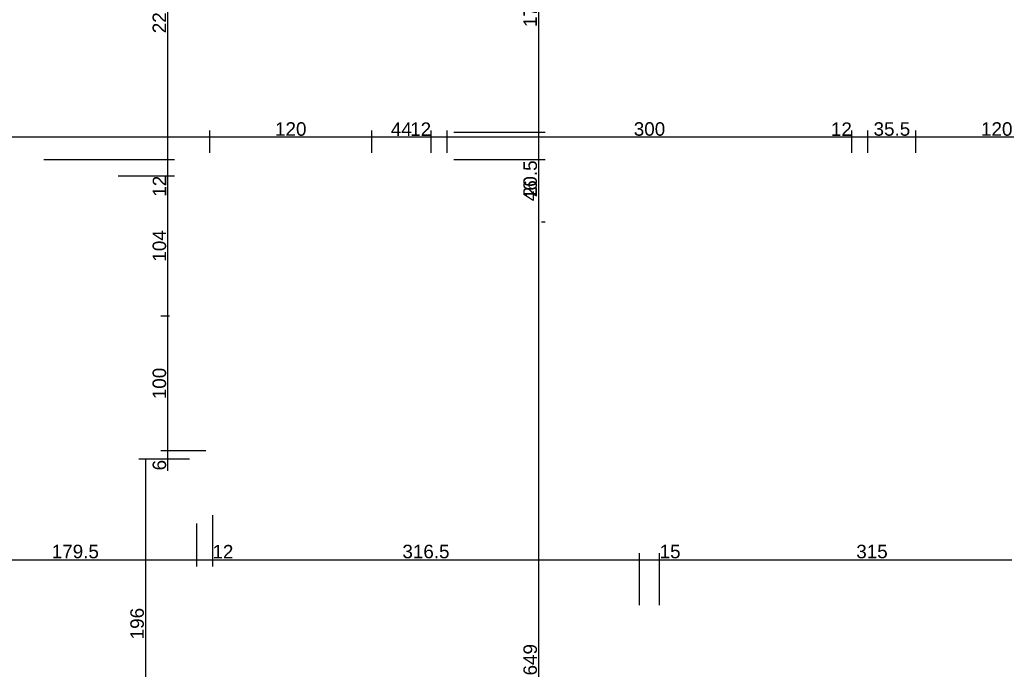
# Model space of a CAD drawing. Header units: millimetres. Extents: x 126553 to 403692, y -95821 to 38049.
# Tile 49 of 256: x 160750 to 161480, y -18321 to -17840. Entities that reach past the tile are written whole.
import ezdxf

# ---------------------------------------------------------------- set-up
doc = ezdxf.new("R2010")
doc.units = ezdxf.units.MM
doc.layers.add('11_wymiary', color=55, linetype='Continuous')
doc.layers.add('11_wymiary @ 50', color=55, linetype='Continuous')
doc.styles.add('11_RJ', font='arial.ttf')
doc.dimstyles.new('11_RJ (cc)', dxfattribs={"dimtxt": 0.2, "dimasz": 0.001, "dimexe": 0.1, "dimexo": 0.1, "dimgap": 0.02, "dimtad": 1, "dimdec": 1, "dimrnd": 0.5, "dimzin": 12, "dimdsep": 46, "dimtxsty": '11_RJ', "dimblk": 'OBLIQUE', "dimcen": 0, "dimdle": 0.01, "dimclrd": 256, "dimclre": 256, "dimclrt": 2, "dimazin": 3, "dimtfac": 1, "dimtdec": 1, "dimtofl": 0, "dimtmove": 0, "dimatfit": 3, "dimldrblk": 'DOT', "dimfxl": 1, "dimtolj": 1, "dimtzin": 13, "dimarcsym": 0})

# ---------------------------------------------------------------- blocks, each defined once
blk = doc.blocks.new('_Oblique')
at = {"color": 0, "linetype": 'ByBlock', "lineweight": -2}
blk.add_line((-0.5, -0.5), (0.5, 0.5), dxfattribs=at)
blk = doc.blocks.new('*D865')
at = {"layer": '11_wymiary', "lineweight": -2, "transparency": 16777216}
for p, q in [((161414.87, -17938.74), (161414.87, -17922.2)), ((161534.87, -17938.74), (161534.87, -17922.2)), ((161535.37, -17927.2), (161414.37, -17927.2))]:
    blk.add_line(p, q, dxfattribs=at)
at = {"layer": 'Defpoints', "color": 0, "transparency": 16777216}
for p in [(161414.87, -17927.2), (161414.87, -17943.74), (161534.87, -17943.74)]:
    blk.add_point(p, dxfattribs=at)
at = {"layer": '11_wymiary', "lineweight": -2, "transparency": 16777216, "xscale": 0.05, "yscale": 0.05, "zscale": 0.05, "rotation": 180}
blk.add_blockref('_Oblique', (161414.87, -17927.2), dxfattribs=at)
at = {"layer": '11_wymiary', "lineweight": -2, "transparency": 16777216, "xscale": 0.05, "yscale": 0.05, "zscale": 0.05}
blk.add_blockref('_Oblique', (161534.87, -17927.2), dxfattribs=at)
at = {"layer": '11_wymiary', "color": 2, "transparency": 16777216, "insert": (161474.87, -17921.1), "char_height": 10, "attachment_point": 5, "style": '11_RJ'}
blk.add_mtext('\\A1;120', dxfattribs=at)
blk = doc.blocks.new('_Dot')
at = {"color": 0, "linetype": 'ByBlock', "lineweight": -2}
blk.add_line((-0.5, 0), (-1, 0), dxfattribs=at)
at = {"color": 0, "linetype": 'ByBlock', "const_width": 0.5}
blk.add_lwpolyline([(-0.25, 0, 1), (0.25, 0, 1)], format="xyb", close=True, dxfattribs=at)
blk = doc.blocks.new('*D866')
at = {"layer": '11_wymiary', "lineweight": -2, "transparency": 16777216}
for p, q in [((161379.37, -17938.74), (161379.37, -17922.2)), ((161414.87, -17938.74), (161414.87, -17922.2)), ((161415.37, -17927.2), (161378.87, -17927.2))]:
    blk.add_line(p, q, dxfattribs=at)
at = {"layer": 'Defpoints', "color": 0, "transparency": 16777216}
for p in [(161379.37, -17927.2), (161379.37, -17943.74), (161414.87, -17943.74)]:
    blk.add_point(p, dxfattribs=at)
at = {"layer": '11_wymiary', "lineweight": -2, "transparency": 16777216, "xscale": 0.05, "yscale": 0.05, "zscale": 0.05, "rotation": 180}
blk.add_blockref('_Oblique', (161379.37, -17927.2), dxfattribs=at)
at = {"layer": '11_wymiary', "lineweight": -2, "transparency": 16777216, "xscale": 0.05, "yscale": 0.05, "zscale": 0.05}
blk.add_blockref('_Oblique', (161414.87, -17927.2), dxfattribs=at)
at = {"layer": '11_wymiary', "color": 2, "transparency": 16777216, "insert": (161397.12, -17921.09), "char_height": 10, "attachment_point": 5, "style": '11_RJ'}
blk.add_mtext('\\A1;35.5', dxfattribs=at)
blk = doc.blocks.new('*D867')
at = {"layer": '11_wymiary', "lineweight": -2, "transparency": 16777216}
for p, q in [((161367.37, -17938.74), (161367.37, -17922.2)), ((161379.37, -17938.74), (161379.37, -17922.2)), ((161367.37, -17927.2), (161352.04, -17927.2)), ((161379.87, -17927.2), (161367.37, -17927.2))]:
    blk.add_line(p, q, dxfattribs=at)
at = {"layer": 'Defpoints', "color": 0, "transparency": 16777216}
for p in [(161367.37, -17927.2), (161367.37, -17943.74), (161379.37, -17943.74)]:
    blk.add_point(p, dxfattribs=at)
at = {"layer": '11_wymiary', "lineweight": -2, "transparency": 16777216, "xscale": 0.05, "yscale": 0.05, "zscale": 0.05, "rotation": 180}
blk.add_blockref('_Oblique', (161367.37, -17927.2), dxfattribs=at)
at = {"layer": '11_wymiary', "lineweight": -2, "transparency": 16777216, "xscale": 0.05, "yscale": 0.05, "zscale": 0.05}
blk.add_blockref('_Oblique', (161379.37, -17927.2), dxfattribs=at)
at = {"layer": '11_wymiary', "color": 2, "transparency": 16777216, "insert": (161359.68, -17921.18), "char_height": 10, "attachment_point": 5, "style": '11_RJ'}
blk.add_mtext('\\A1;12', dxfattribs=at)
blk = doc.blocks.new('*D868')
at = {"layer": '11_wymiary', "lineweight": -2, "transparency": 16777216}
for p, q in [((161067.37, -17938.74), (161067.37, -17922.2)), ((161367.37, -17938.74), (161367.37, -17922.2)), ((161367.87, -17927.2), (161066.87, -17927.2))]:
    blk.add_line(p, q, dxfattribs=at)
at = {"layer": 'Defpoints', "color": 0, "transparency": 16777216}
for p in [(161067.37, -17927.2), (161067.37, -17943.74), (161367.37, -17943.74)]:
    blk.add_point(p, dxfattribs=at)
at = {"layer": '11_wymiary', "lineweight": -2, "transparency": 16777216, "xscale": 0.05, "yscale": 0.05, "zscale": 0.05, "rotation": 180}
blk.add_blockref('_Oblique', (161067.37, -17927.2), dxfattribs=at)
at = {"layer": '11_wymiary', "lineweight": -2, "transparency": 16777216, "xscale": 0.05, "yscale": 0.05, "zscale": 0.05}
blk.add_blockref('_Oblique', (161367.37, -17927.2), dxfattribs=at)
at = {"layer": '11_wymiary', "color": 2, "transparency": 16777216, "insert": (161217.37, -17921.09), "char_height": 10, "attachment_point": 5, "style": '11_RJ'}
blk.add_mtext('\\A1;300', dxfattribs=at)
blk = doc.blocks.new('*D869')
at = {"layer": '11_wymiary', "lineweight": -2, "transparency": 16777216}
for p, q in [((161055.37, -17938.74), (161055.37, -17922.2)), ((161067.37, -17938.74), (161067.37, -17922.2)), ((161055.37, -17927.2), (161040.04, -17927.2)), ((161067.87, -17927.2), (161055.37, -17927.2))]:
    blk.add_line(p, q, dxfattribs=at)
at = {"layer": 'Defpoints', "color": 0, "transparency": 16777216}
for p in [(161055.37, -17927.2), (161055.37, -17943.74), (161067.37, -17943.74)]:
    blk.add_point(p, dxfattribs=at)
at = {"layer": '11_wymiary', "lineweight": -2, "transparency": 16777216, "xscale": 0.05, "yscale": 0.05, "zscale": 0.05, "rotation": 180}
blk.add_blockref('_Oblique', (161055.37, -17927.2), dxfattribs=at)
at = {"layer": '11_wymiary', "lineweight": -2, "transparency": 16777216, "xscale": 0.05, "yscale": 0.05, "zscale": 0.05}
blk.add_blockref('_Oblique', (161067.37, -17927.2), dxfattribs=at)
at = {"layer": '11_wymiary', "color": 2, "transparency": 16777216, "insert": (161047.68, -17921.18), "char_height": 10, "attachment_point": 5, "style": '11_RJ'}
blk.add_mtext('\\A1;12', dxfattribs=at)
blk = doc.blocks.new('*D870')
at = {"layer": '11_wymiary', "lineweight": -2, "transparency": 16777216}
for p, q in [((161011.37, -17938.74), (161011.37, -17922.2)), ((161055.37, -17938.74), (161055.37, -17922.2)), ((161055.87, -17927.2), (161010.87, -17927.2))]:
    blk.add_line(p, q, dxfattribs=at)
at = {"layer": 'Defpoints', "color": 0, "transparency": 16777216}
for p in [(161011.37, -17927.2), (161011.37, -17943.74), (161055.37, -17943.74)]:
    blk.add_point(p, dxfattribs=at)
at = {"layer": '11_wymiary', "lineweight": -2, "transparency": 16777216, "xscale": 0.05, "yscale": 0.05, "zscale": 0.05, "rotation": 180}
blk.add_blockref('_Oblique', (161011.37, -17927.2), dxfattribs=at)
at = {"layer": '11_wymiary', "lineweight": -2, "transparency": 16777216, "xscale": 0.05, "yscale": 0.05, "zscale": 0.05}
blk.add_blockref('_Oblique', (161055.37, -17927.2), dxfattribs=at)
at = {"layer": '11_wymiary', "color": 2, "transparency": 16777216, "insert": (161033.37, -17921.2), "char_height": 10, "attachment_point": 5, "style": '11_RJ'}
blk.add_mtext('\\A1;44', dxfattribs=at)
blk = doc.blocks.new('*D871')
at = {"layer": '11_wymiary', "lineweight": -2, "transparency": 16777216}
for p, q in [((160891.37, -17938.74), (160891.37, -17922.2)), ((161011.37, -17938.74), (161011.37, -17922.2)), ((161011.87, -17927.2), (160890.87, -17927.2))]:
    blk.add_line(p, q, dxfattribs=at)
at = {"layer": 'Defpoints', "color": 0, "transparency": 16777216}
for p in [(160891.37, -17927.2), (160891.37, -17943.74), (161011.37, -17943.74)]:
    blk.add_point(p, dxfattribs=at)
at = {"layer": '11_wymiary', "lineweight": -2, "transparency": 16777216, "xscale": 0.05, "yscale": 0.05, "zscale": 0.05, "rotation": 180}
blk.add_blockref('_Oblique', (160891.37, -17927.2), dxfattribs=at)
at = {"layer": '11_wymiary', "lineweight": -2, "transparency": 16777216, "xscale": 0.05, "yscale": 0.05, "zscale": 0.05}
blk.add_blockref('_Oblique', (161011.37, -17927.2), dxfattribs=at)
at = {"layer": '11_wymiary', "color": 2, "transparency": 16777216, "insert": (160951.37, -17921.1), "char_height": 10, "attachment_point": 5, "style": '11_RJ'}
blk.add_mtext('\\A1;120', dxfattribs=at)
blk = doc.blocks.new('*D872')
at = {"layer": '11_wymiary', "lineweight": -2, "transparency": 16777216}
for p, q in [((160351.37, -17938.74), (160351.37, -17922.2)), ((160891.37, -17938.74), (160891.37, -17922.2)), ((160891.87, -17927.2), (160350.87, -17927.2))]:
    blk.add_line(p, q, dxfattribs=at)
at = {"layer": 'Defpoints', "color": 0, "transparency": 16777216}
for p in [(160351.37, -17927.2), (160351.37, -17943.74), (160891.37, -17943.74)]:
    blk.add_point(p, dxfattribs=at)
at = {"layer": '11_wymiary', "lineweight": -2, "transparency": 16777216, "xscale": 0.05, "yscale": 0.05, "zscale": 0.05, "rotation": 180}
blk.add_blockref('_Oblique', (160351.37, -17927.2), dxfattribs=at)
at = {"layer": '11_wymiary', "lineweight": -2, "transparency": 16777216, "xscale": 0.05, "yscale": 0.05, "zscale": 0.05}
blk.add_blockref('_Oblique', (160891.37, -17927.2), dxfattribs=at)
at = {"layer": '11_wymiary', "color": 2, "transparency": 16777216, "insert": (160621.37, -17921.1), "char_height": 10, "attachment_point": 5, "style": '11_RJ'}
blk.add_mtext('\\A1;540', dxfattribs=at)
blk = doc.blocks.new('*D878')
at = {"layer": '11_wymiary', "lineweight": -2, "transparency": 16777216}
for p, q in [((160768.31, -17721.42), (160865.09, -17721.42)), ((160860.09, -17720.92), (160860.09, -17944.24)), ((160768.37, -17943.74), (160865.09, -17943.74))]:
    blk.add_line(p, q, dxfattribs=at)
at = {"layer": 'Defpoints', "color": 0, "transparency": 16777216}
for p in [(160763.31, -17721.42), (160763.37, -17943.74), (160860.09, -17943.74)]:
    blk.add_point(p, dxfattribs=at)
at = {"layer": '11_wymiary', "lineweight": -2, "transparency": 16777216, "xscale": 0.05, "yscale": 0.05, "zscale": 0.05}
for p, rotation in [((160860.09, -17721.42), 90), ((160860.09, -17943.74), 270)]:
    blk.add_blockref('_Oblique', p, dxfattribs=dict(at, rotation=rotation))
at = {"layer": '11_wymiary', "color": 2, "transparency": 16777216, "insert": (160853.99, -17832.58), "char_height": 10, "attachment_point": 5, "rotation": 90, "style": '11_RJ'}
blk.add_mtext('\\A1;222.5', dxfattribs=at)
blk = doc.blocks.new('*D879')
at = {"layer": '11_wymiary', "lineweight": -2, "transparency": 16777216}
for p, q in [((160768.37, -17943.74), (160865.09, -17943.74)), ((160860.09, -17943.24), (160860.09, -17955.74)), ((160823.37, -17955.74), (160865.09, -17955.74)), ((160860.09, -17955.74), (160860.09, -17971.07))]:
    blk.add_line(p, q, dxfattribs=at)
at = {"layer": 'Defpoints', "color": 0, "transparency": 16777216}
for p in [(160763.37, -17943.74), (160818.37, -17955.74), (160860.09, -17955.74)]:
    blk.add_point(p, dxfattribs=at)
at = {"layer": '11_wymiary', "lineweight": -2, "transparency": 16777216, "xscale": 0.05, "yscale": 0.05, "zscale": 0.05}
for p, rotation in [((160860.09, -17943.74), 90), ((160860.09, -17955.74), 270)]:
    blk.add_blockref('_Oblique', p, dxfattribs=dict(at, rotation=rotation))
at = {"layer": '11_wymiary', "color": 2, "transparency": 16777216, "insert": (160854.07, -17963.43), "char_height": 10, "attachment_point": 5, "rotation": 90, "style": '11_RJ'}
blk.add_mtext('\\A1;12', dxfattribs=at)
blk = doc.blocks.new('*D880')
at = {"layer": '11_wymiary', "lineweight": -2, "transparency": 16777216}
for p, q in [((160823.37, -17955.74), (160865.09, -17955.74)), ((160860.09, -17955.24), (160860.09, -18060.08)), ((160861.54, -18059.58), (160855.09, -18059.58))]:
    blk.add_line(p, q, dxfattribs=at)
at = {"layer": 'Defpoints', "color": 0, "transparency": 16777216}
for p in [(160818.37, -17955.74), (160860.09, -18059.58), (160866.54, -18059.58)]:
    blk.add_point(p, dxfattribs=at)
at = {"layer": '11_wymiary', "lineweight": -2, "transparency": 16777216, "xscale": 0.05, "yscale": 0.05, "zscale": 0.05}
for p, rotation in [((160860.09, -17955.74), 90), ((160860.09, -18059.58), 270)]:
    blk.add_blockref('_Oblique', p, dxfattribs=dict(at, rotation=rotation))
at = {"layer": '11_wymiary', "color": 2, "transparency": 16777216, "insert": (160853.99, -18007.66), "char_height": 10, "attachment_point": 5, "rotation": 90, "style": '11_RJ'}
blk.add_mtext('\\A1;104', dxfattribs=at)
blk = doc.blocks.new('*D881')
at = {"layer": '11_wymiary', "lineweight": -2, "transparency": 16777216}
for p, q in [((160861.54, -18059.58), (160855.09, -18059.58)), ((160860.09, -18059.08), (160860.09, -18160.08)), ((160888.37, -18159.58), (160855.09, -18159.58))]:
    blk.add_line(p, q, dxfattribs=at)
at = {"layer": 'Defpoints', "color": 0, "transparency": 16777216}
for p in [(160866.54, -18059.58), (160860.09, -18159.58), (160893.37, -18159.58)]:
    blk.add_point(p, dxfattribs=at)
at = {"layer": '11_wymiary', "lineweight": -2, "transparency": 16777216, "xscale": 0.05, "yscale": 0.05, "zscale": 0.05}
for p, rotation in [((160860.09, -18059.58), 90), ((160860.09, -18159.58), 270)]:
    blk.add_blockref('_Oblique', p, dxfattribs=dict(at, rotation=rotation))
at = {"layer": '11_wymiary', "color": 2, "transparency": 16777216, "insert": (160853.99, -18109.58), "char_height": 10, "attachment_point": 5, "rotation": 90, "style": '11_RJ'}
blk.add_mtext('\\A1;100', dxfattribs=at)
blk = doc.blocks.new('*D882')
at = {"layer": '11_wymiary', "lineweight": -2, "transparency": 16777216}
for p, q in [((160888.37, -18159.58), (160855.09, -18159.58)), ((160860.09, -18159.08), (160860.09, -18165.74)), ((160876.37, -18165.74), (160855.09, -18165.74)), ((160860.09, -18165.74), (160860.09, -18174.4))]:
    blk.add_line(p, q, dxfattribs=at)
at = {"layer": 'Defpoints', "color": 0, "transparency": 16777216}
for p in [(160893.37, -18159.58), (160860.09, -18165.74), (160881.37, -18165.74)]:
    blk.add_point(p, dxfattribs=at)
at = {"layer": '11_wymiary', "lineweight": -2, "transparency": 16777216, "xscale": 0.05, "yscale": 0.05, "zscale": 0.05}
for p, rotation in [((160860.09, -18159.58), 90), ((160860.09, -18165.74), 270)]:
    blk.add_blockref('_Oblique', p, dxfattribs=dict(at, rotation=rotation))
at = {"layer": '11_wymiary', "color": 2, "transparency": 16777216, "insert": (160853.99, -18170.09), "char_height": 10, "attachment_point": 5, "rotation": 90, "style": '11_RJ'}
blk.add_mtext('\\A1;6', dxfattribs=at)
blk = doc.blocks.new('*D883')
at = {"layer": '11_wymiary', "lineweight": -2, "transparency": 16777216}
for p, q in [((160876.37, -18165.74), (160838.59, -18165.74)), ((160843.59, -18165.24), (160843.59, -18362.06)), ((160826.87, -18361.56), (160848.59, -18361.56))]:
    blk.add_line(p, q, dxfattribs=at)
at = {"layer": 'Defpoints', "color": 0, "transparency": 16777216}
for p in [(160881.37, -18165.74), (160821.87, -18361.56), (160843.59, -18361.56)]:
    blk.add_point(p, dxfattribs=at)
at = {"layer": '11_wymiary', "lineweight": -2, "transparency": 16777216, "xscale": 0.05, "yscale": 0.05, "zscale": 0.05}
for p, rotation in [((160843.59, -18165.74), 90), ((160843.59, -18361.56), 270)]:
    blk.add_blockref('_Oblique', p, dxfattribs=dict(at, rotation=rotation))
at = {"layer": '11_wymiary', "color": 2, "transparency": 16777216, "insert": (160837.49, -18287.49), "char_height": 10, "attachment_point": 5, "rotation": 90, "style": '11_RJ'}
blk.add_mtext('\\A1;196', dxfattribs=at)
blk = doc.blocks.new('*D892')
at = {"layer": '11_wymiary', "lineweight": -2, "transparency": 16777216}
for p, q in [((161072.37, -17744.36), (161140.08, -17744.36)), ((161135.08, -17743.86), (161135.08, -17923.75)), ((161072.37, -17923.25), (161140.08, -17923.25))]:
    blk.add_line(p, q, dxfattribs=at)
at = {"layer": 'Defpoints', "color": 0, "transparency": 16777216}
for p in [(161067.37, -17744.36), (161067.37, -17923.25), (161135.08, -17923.25)]:
    blk.add_point(p, dxfattribs=at)
at = {"layer": '11_wymiary', "lineweight": -2, "transparency": 16777216, "xscale": 0.05, "yscale": 0.05, "zscale": 0.05}
for p, rotation in [((161135.08, -17744.36), 90), ((161135.08, -17923.25), 270)]:
    blk.add_blockref('_Oblique', p, dxfattribs=dict(at, rotation=rotation))
at = {"layer": '11_wymiary', "color": 2, "transparency": 16777216, "insert": (161128.97, -17833.8), "char_height": 10, "attachment_point": 5, "rotation": 90, "style": '11_RJ'}
blk.add_mtext('\\A1;179', dxfattribs=at)
blk = doc.blocks.new('*D893')
at = {"layer": '11_wymiary', "lineweight": -2, "transparency": 16777216}
for p, q in [((161072.37, -17923.25), (161140.08, -17923.25)), ((161135.08, -17922.75), (161135.08, -17943.74)), ((161072.37, -17943.74), (161140.08, -17943.74)), ((161135.08, -17943.74), (161135.08, -17972.01))]:
    blk.add_line(p, q, dxfattribs=at)
at = {"layer": 'Defpoints', "color": 0, "transparency": 16777216}
for p in [(161067.37, -17923.25), (161067.37, -17943.74), (161135.08, -17943.74)]:
    blk.add_point(p, dxfattribs=at)
at = {"layer": '11_wymiary', "lineweight": -2, "transparency": 16777216, "xscale": 0.05, "yscale": 0.05, "zscale": 0.05}
for p, rotation in [((161135.08, -17923.25), 90), ((161135.08, -17943.74), 270)]:
    blk.add_blockref('_Oblique', p, dxfattribs=dict(at, rotation=rotation))
at = {"layer": '11_wymiary', "color": 2, "transparency": 16777216, "insert": (161128.97, -17957.9), "char_height": 10, "attachment_point": 5, "rotation": 90, "style": '11_RJ'}
blk.add_mtext('\\A1;20.5', dxfattribs=at)
blk = doc.blocks.new('*D894')
at = {"layer": '11_wymiary', "lineweight": -2, "transparency": 16777216}
for p, q in [((161072.37, -17943.74), (161140.08, -17943.74)), ((161135.08, -17943.24), (161135.08, -17990.24)), ((161137.37, -17989.74), (161140.08, -17989.74))]:
    blk.add_line(p, q, dxfattribs=at)
at = {"layer": 'Defpoints', "color": 0, "transparency": 16777216}
for p in [(161067.37, -17943.74), (161132.37, -17989.74), (161135.08, -17989.74)]:
    blk.add_point(p, dxfattribs=at)
at = {"layer": '11_wymiary', "lineweight": -2, "transparency": 16777216, "xscale": 0.05, "yscale": 0.05, "zscale": 0.05}
for p, rotation in [((161135.08, -17943.74), 90), ((161135.08, -17989.74), 270)]:
    blk.add_blockref('_Oblique', p, dxfattribs=dict(at, rotation=rotation))
at = {"layer": '11_wymiary', "color": 2, "transparency": 16777216, "insert": (161128.97, -17966.74), "char_height": 10, "attachment_point": 5, "rotation": 90, "style": '11_RJ'}
blk.add_mtext('\\A1;46', dxfattribs=at)
blk = doc.blocks.new('*D895')
at = {"layer": '11_wymiary', "lineweight": -2, "transparency": 16777216}
for p, q in [((161135.08, -17989.24), (161135.08, -18639.24)), ((161137.37, -17989.74), (161140.08, -17989.74)), ((160922.37, -18638.74), (161140.08, -18638.74))]:
    blk.add_line(p, q, dxfattribs=at)
at = {"layer": 'Defpoints', "color": 0, "transparency": 16777216}
for p in [(161132.37, -17989.74), (160917.37, -18638.74), (161135.08, -18638.74)]:
    blk.add_point(p, dxfattribs=at)
at = {"layer": '11_wymiary', "lineweight": -2, "transparency": 16777216, "xscale": 0.05, "yscale": 0.05, "zscale": 0.05}
for p, rotation in [((161135.08, -17989.74), 90), ((161135.08, -18638.74), 270)]:
    blk.add_blockref('_Oblique', p, dxfattribs=dict(at, rotation=rotation))
at = {"layer": '11_wymiary', "color": 2, "transparency": 16777216, "insert": (161128.97, -18314.24), "char_height": 10, "attachment_point": 5, "rotation": 90, "style": '11_RJ'}
blk.add_mtext('\\A1;649', dxfattribs=at)
blk = doc.blocks.new('*D968')
at = {"layer": '11_wymiary', "lineweight": -2, "transparency": 16777216}
for p, q in [((160701.87, -18213.39), (160701.87, -18245.22)), ((160881.37, -18213.39), (160881.37, -18245.22)), ((160701.37, -18240.22), (160881.87, -18240.22))]:
    blk.add_line(p, q, dxfattribs=at)
at = {"layer": 'Defpoints', "color": 0, "transparency": 16777216}
for p in [(160701.87, -18208.39), (160881.37, -18208.39), (160881.37, -18240.22)]:
    blk.add_point(p, dxfattribs=at)
at = {"layer": '11_wymiary', "lineweight": -2, "transparency": 16777216, "xscale": 0.05, "yscale": 0.05, "zscale": 0.05, "rotation": 180}
blk.add_blockref('_Oblique', (160701.87, -18240.22), dxfattribs=at)
at = {"layer": '11_wymiary', "lineweight": -2, "transparency": 16777216, "xscale": 0.05, "yscale": 0.05, "zscale": 0.05}
blk.add_blockref('_Oblique', (160881.37, -18240.22), dxfattribs=at)
at = {"layer": '11_wymiary', "color": 2, "transparency": 16777216, "insert": (160791.62, -18234.11), "char_height": 10, "attachment_point": 5, "style": '11_RJ'}
blk.add_mtext('\\A1;179.5', dxfattribs=at)
blk = doc.blocks.new('*D969')
at = {"layer": '11_wymiary', "lineweight": -2, "transparency": 16777216}
for p, q in [((160893.37, -18207.23), (160893.37, -18245.22)), ((160881.37, -18213.39), (160881.37, -18245.22)), ((160880.87, -18240.22), (160893.37, -18240.22)), ((160893.37, -18240.22), (160908.7, -18240.22))]:
    blk.add_line(p, q, dxfattribs=at)
at = {"layer": 'Defpoints', "color": 0, "transparency": 16777216}
for p in [(160881.37, -18208.39), (160893.37, -18202.23), (160893.37, -18240.22)]:
    blk.add_point(p, dxfattribs=at)
at = {"layer": '11_wymiary', "lineweight": -2, "transparency": 16777216, "xscale": 0.05, "yscale": 0.05, "zscale": 0.05, "rotation": 180}
blk.add_blockref('_Oblique', (160881.37, -18240.22), dxfattribs=at)
at = {"layer": '11_wymiary', "lineweight": -2, "transparency": 16777216, "xscale": 0.05, "yscale": 0.05, "zscale": 0.05}
blk.add_blockref('_Oblique', (160893.37, -18240.22), dxfattribs=at)
at = {"layer": '11_wymiary', "color": 2, "transparency": 16777216, "insert": (160901.06, -18234.2), "char_height": 10, "attachment_point": 5, "style": '11_RJ'}
blk.add_mtext('\\A1;12', dxfattribs=at)
blk = doc.blocks.new('*D970')
at = {"layer": '11_wymiary', "lineweight": -2, "transparency": 16777216}
for p, q in [((160893.37, -18207.23), (160893.37, -18245.22)), ((161209.87, -18273.89), (161209.87, -18235.22)), ((160892.87, -18240.22), (161210.37, -18240.22))]:
    blk.add_line(p, q, dxfattribs=at)
at = {"layer": 'Defpoints', "color": 0, "transparency": 16777216}
for p in [(160893.37, -18202.23), (161209.87, -18240.22), (161209.87, -18278.89)]:
    blk.add_point(p, dxfattribs=at)
at = {"layer": '11_wymiary', "lineweight": -2, "transparency": 16777216, "xscale": 0.05, "yscale": 0.05, "zscale": 0.05, "rotation": 180}
blk.add_blockref('_Oblique', (160893.37, -18240.22), dxfattribs=at)
at = {"layer": '11_wymiary', "lineweight": -2, "transparency": 16777216, "xscale": 0.05, "yscale": 0.05, "zscale": 0.05}
blk.add_blockref('_Oblique', (161209.87, -18240.22), dxfattribs=at)
at = {"layer": '11_wymiary', "color": 2, "transparency": 16777216, "insert": (161051.62, -18234.11), "char_height": 10, "attachment_point": 5, "style": '11_RJ'}
blk.add_mtext('\\A1;316.5', dxfattribs=at)
blk = doc.blocks.new('*D971')
at = {"layer": '11_wymiary', "lineweight": -2, "transparency": 16777216}
for p, q in [((161209.87, -18273.89), (161209.87, -18235.22)), ((161224.87, -18273.89), (161224.87, -18235.22)), ((161209.37, -18240.22), (161224.87, -18240.22)), ((161224.87, -18240.22), (161240.38, -18240.22))]:
    blk.add_line(p, q, dxfattribs=at)
at = {"layer": 'Defpoints', "color": 0, "transparency": 16777216}
for p in [(161224.87, -18240.22), (161209.87, -18278.89), (161224.87, -18278.89)]:
    blk.add_point(p, dxfattribs=at)
at = {"layer": '11_wymiary', "lineweight": -2, "transparency": 16777216, "xscale": 0.05, "yscale": 0.05, "zscale": 0.05, "rotation": 180}
blk.add_blockref('_Oblique', (161209.87, -18240.22), dxfattribs=at)
at = {"layer": '11_wymiary', "lineweight": -2, "transparency": 16777216, "xscale": 0.05, "yscale": 0.05, "zscale": 0.05}
blk.add_blockref('_Oblique', (161224.87, -18240.22), dxfattribs=at)
at = {"layer": '11_wymiary', "color": 2, "transparency": 16777216, "insert": (161232.65, -18234.11), "char_height": 10, "attachment_point": 5, "style": '11_RJ'}
blk.add_mtext('\\A1;15', dxfattribs=at)
blk = doc.blocks.new('*D972')
at = {"layer": '11_wymiary', "lineweight": -2, "transparency": 16777216}
for p, q in [((161539.87, -18185.54), (161539.87, -18245.22)), ((161224.87, -18273.89), (161224.87, -18235.22)), ((161224.37, -18240.22), (161540.37, -18240.22))]:
    blk.add_line(p, q, dxfattribs=at)
at = {"layer": 'Defpoints', "color": 0, "transparency": 16777216}
for p in [(161539.87, -18180.54), (161539.87, -18240.22), (161224.87, -18278.89)]:
    blk.add_point(p, dxfattribs=at)
at = {"layer": '11_wymiary', "lineweight": -2, "transparency": 16777216, "xscale": 0.05, "yscale": 0.05, "zscale": 0.05, "rotation": 180}
blk.add_blockref('_Oblique', (161224.87, -18240.22), dxfattribs=at)
at = {"layer": '11_wymiary', "lineweight": -2, "transparency": 16777216, "xscale": 0.05, "yscale": 0.05, "zscale": 0.05}
blk.add_blockref('_Oblique', (161539.87, -18240.22), dxfattribs=at)
at = {"layer": '11_wymiary', "color": 2, "transparency": 16777216, "insert": (161382.37, -18234.11), "char_height": 10, "attachment_point": 5, "style": '11_RJ'}
blk.add_mtext('\\A1;315', dxfattribs=at)

msp = doc.modelspace()

# ---------------------------------------------------------------- dimensions: what is measured, and where the dimension line sits
at = {"layer": '11_wymiary @ 50'}
for base, p1, p2, picture, middle in [((160860.0934, -17943.74344), (160763.30647, -17721.42009), (160763.36721, -17943.74344), '*D878', (160853.98767, -17832.58176)), ((161135.0769, -17923.24552), (161067.36721, -17744.35708), (161067.36721, -17923.24552), '*D892', (161128.97117, -17833.8013)), ((161135.0769, -17943.74344), (161067.36721, -17923.24552), (161067.36721, -17943.74344), '*D893', (161128.97117, -17957.90394)), ((160860.0934, -17955.74344), (160763.36721, -17943.74344), (160818.36721, -17955.74344), '*D879', (160854.07293, -17963.43396)), ((161135.0769, -17989.74344), (161067.36721, -17943.74344), (161132.36721, -17989.74344), '*D894', (161128.97117, -17966.74344)), ((160860.0934, -18059.58241), (160818.36721, -17955.74344), (160866.54177, -18059.58241), '*D880', (160853.98767, -18007.66292)), ((161135.0769, -18638.74344), (161132.36721, -17989.74344), (160917.36721, -18638.74344), '*D895', (161128.97117, -18314.24344)), ((160860.0934, -18159.58241), (160866.54177, -18059.58241), (160893.36721, -18159.58241), '*D881', (160853.98767, -18109.58241)), ((160860.0934, -18165.74344), (160893.36721, -18159.58241), (160881.36721, -18165.74344), '*D882', (160853.98767, -18170.09494))]:
    dim = msp.add_linear_dim(base=base, p1=p1, p2=p2, angle=90, dimstyle='11_RJ (cc)', override={"dimscale": 50, "dimtix": 0, "dimtofl": 0, "dimtmove": 0, "dimatfit": 3}, dxfattribs=at)
    dim.commit()
    dim.dimension.update_dxf_attribs({"geometry": picture, "text_midpoint": middle})
for base, p1, p2, picture, middle in [((160351.36721, -17927.2025), (160891.36721, -17943.74344), (160351.36721, -17943.74344), '*D872', (160621.36721, -17921.09677)), ((160891.36721, -17927.2025), (161011.36721, -17943.74344), (160891.36721, -17943.74344), '*D871', (160951.36721, -17921.09677)), ((161011.36721, -17927.2025), (161055.36721, -17943.74344), (161011.36721, -17943.74344), '*D870', (161033.36721, -17921.2025)), ((161055.36721, -17927.2025), (161067.36721, -17943.74344), (161055.36721, -17943.74344), '*D869', (161047.67669, -17921.18204)), ((161067.36721, -17927.2025), (161367.36721, -17943.74344), (161067.36721, -17943.74344), '*D868', (161217.36721, -17921.09336)), ((161367.36721, -17927.2025), (161379.36721, -17943.74344), (161367.36721, -17943.74344), '*D867', (161359.67669, -17921.18204)), ((161379.36721, -17927.2025), (161414.86721, -17943.74344), (161379.36721, -17943.74344), '*D866', (161397.11721, -17921.09336)), ((161414.86721, -17927.2025), (161534.86721, -17943.74344), (161414.86721, -17943.74344), '*D865', (161474.86721, -17921.09677)), ((161539.86721, -18240.21615), (161224.86721, -18278.88923), (161539.86721, -18180.54227), '*D972', (161382.36721, -18234.10701)), ((160881.36721, -18240.21615), (160701.86721, -18208.38923), (160881.36721, -18208.38923), '*D968', (160791.61721, -18234.11043)), ((160893.36721, -18240.21615), (160881.36721, -18208.38923), (160893.36721, -18202.2282), '*D969', (160901.05773, -18234.19569)), ((161209.86721, -18240.21615), (160893.36721, -18202.2282), (161209.86721, -18278.88923), '*D970', (161051.61721, -18234.10701)), ((161224.86721, -18240.21615), (161209.86721, -18278.88923), (161224.86721, -18278.88923), '*D971', (161232.64641, -18234.11043))]:
    dim = msp.add_linear_dim(base=base, p1=p1, p2=p2, dimstyle='11_RJ (cc)', override={"dimscale": 50, "dimtix": 0, "dimtofl": 0, "dimtmove": 0, "dimatfit": 3}, dxfattribs=at)
    dim.commit()
    dim.dimension.update_dxf_attribs({"geometry": picture, "text_midpoint": middle})
dim = msp.add_linear_dim(base=(160843.5934, -18361.56194), p1=(160881.36721, -18165.74344), p2=(160821.86721, -18361.56194), angle=90, dimstyle='11_RJ (cc)', override={"dimscale": 50, "dimtix": 0, "dimtofl": 0, "dimtmove": 0, "dimatfit": 3}, dxfattribs=at)
dim.commit()
dim.dimension.update_dxf_attribs({"geometry": '*D883', "text_midpoint": (160843.5934, -18287.49249), "dimtype": 128})

doc.saveas('drawing.dxf')
